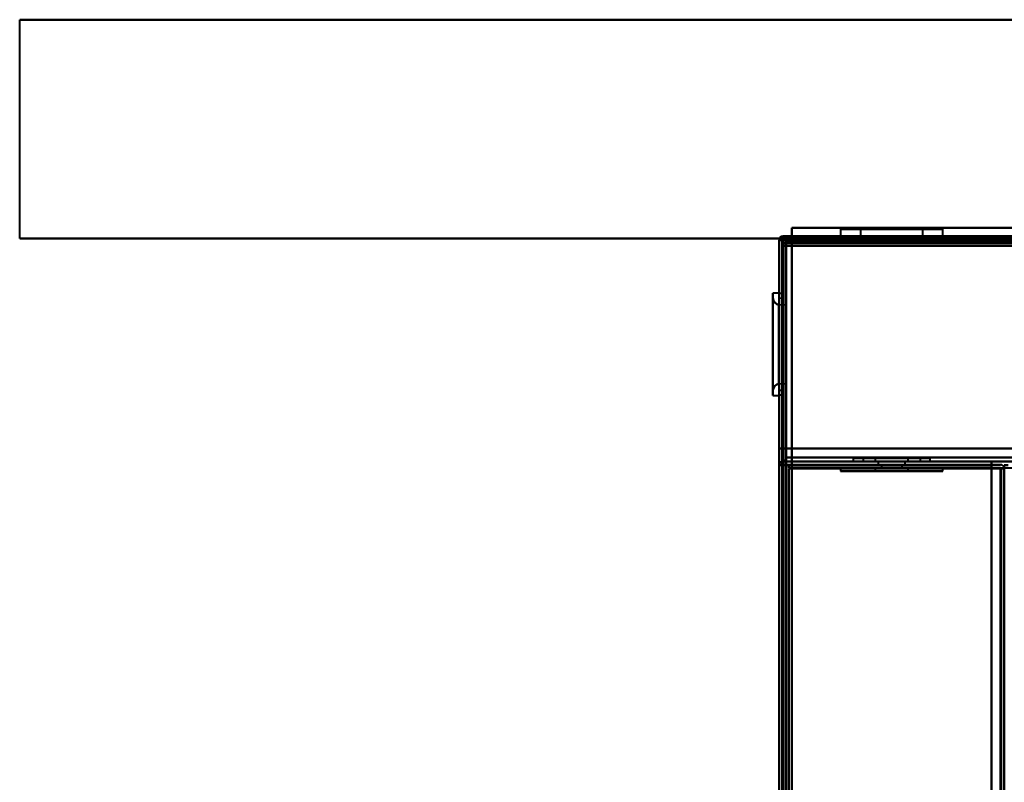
# Model space of a CAD drawing. Header units: millimetres. Extents: x -1352 to 2139, y -120 to 1010.
# Tile 35 of 77: x -655 to -502, y 854 to 972. Entities that reach past the tile are written whole.
import ezdxf

# ---------------------------------------------------------------- set-up
doc = ezdxf.new("R2010")
doc.units = ezdxf.units.MM
doc.layers.add('A-GENM', color=13, linetype='Continuous', lineweight=40)
doc.layers.add('G-IMPT', color=8, linetype='Continuous', lineweight=40)

# ---------------------------------------------------------------- blocks, each defined once
blk = doc.blocks.new('Nexa Toit - 700-751584-Avant')
at = {"layer": 'A-GENM'}
for p, q in [((655, 972), (-655, 972)), ((-655, 972), (655, 972)), ((-655, 938), (-655, 972)), ((-655, 938), (-655, 972)), ((655, 938), (-655, 938)), ((-655, 938), (655, 938))]:
    blk.add_line(p, q, dxfattribs=at)
blk = doc.blocks.new('Maintenance r21 - Maintenance r21-751643-Avant')
at = {"layer": 'A-GENM'}
for p, q in [((535, 939.65), (-535, 939.65)), ((-535, 939.65), (-535, 1.65)), ((-535, 1.65), (-535, 939.65)), ((-535, 939.65), (535, 939.65))]:
    blk.add_line(p, q, dxfattribs=at)
blk = doc.blocks.new('NEXA 700 CALQUES_dwg-751640-Avant')
at = {"layer": 'G-IMPT'}
for p, q in [((-227.57, 938.37), (-536.37, 938.37)), ((532.43, 938.37), (-536.37, 938.37)), ((-536.37, 937.77), (-536.37, 938.37)), ((-536.37, 938.37), (-536.37, 937.77)), ((-536.37, 937.77), (-536.37, 938.37)), ((-536.37, 937.77), (-536.37, 938.37)), ((-536.37, 938.37), (-536.37, 937.77)), ((-536.37, 938.37), (-536.37, 937.77)), ((-527.42, 939.47), (-527.42, 938.37)), ((-527.42, 939.47), (-527.42, 938.37)), ((-516.42, 939.47), (-527.42, 939.47)), ((-516.42, 939.47), (-527.42, 939.47)), ((-527.42, 939.47), (-516.42, 939.47)), ((-527.42, 939.47), (-516.42, 939.47)), ((-516.42, 938.37), (-527.42, 938.37)), ((-516.42, 938.37), (-527.42, 938.37)), ((-527.42, 938.37), (-516.42, 938.37)), ((-527.42, 938.37), (-516.42, 938.37)), ((-525.47, 938.37), (-525.47, 937.87)), ((-525.47, 938.37), (-525.47, 937.87)), ((-519.47, 938.37), (-525.47, 938.37)), ((-519.47, 938.37), (-525.47, 938.37)), ((-525.42, 938.37), (-525.42, 937.87)), ((-525.42, 938.37), (-525.42, 937.87)), ((-525.42, 938.37), (-517.19, 938.37)), ((-525.42, 938.37), (-517.19, 938.37)), ((-524.32, 939.47), (-524.32, 937.87)), ((-524.32, 939.47), (-524.32, 937.87)), ((-517.61, 939.47), (-524.32, 939.47)), ((-517.61, 939.47), (-524.32, 939.47)), ((-524.32, 939.47), (-517.61, 939.47)), ((-524.32, 939.47), (-517.61, 939.47)), ((-511.52, 939.47), (-522.51, 939.47)), ((-511.52, 939.47), (-522.51, 939.47)), ((-522.51, 939.47), (-511.52, 939.47)), ((-522.51, 939.47), (-511.52, 939.47)), ((-511.52, 938.37), (-522.51, 938.37)), ((-511.52, 938.37), (-522.51, 938.37)), ((-522.51, 938.37), (-511.52, 938.37)), ((-522.51, 938.37), (-511.52, 938.37)), ((-521.75, 938.37), (-513.52, 938.37)), ((-521.75, 938.37), (-513.52, 938.37)), ((-514.62, 939.47), (-521.33, 939.47)), ((-514.62, 939.47), (-521.33, 939.47)), ((-521.33, 939.47), (-514.62, 939.47)), ((-521.33, 939.47), (-514.62, 939.47)), ((-513.47, 938.37), (-519.47, 938.37)), ((-513.47, 938.37), (-519.47, 938.37)), ((-513.47, 938.37), (-519.47, 938.37)), ((-514.62, 937.87), (-514.62, 939.47)), ((-514.62, 937.87), (-514.62, 939.47)), ((-513.52, 937.87), (-513.52, 938.37)), ((-513.52, 937.87), (-513.52, 938.37)), ((-513.47, 937.87), (-513.47, 938.37)), ((-513.47, 937.87), (-513.47, 938.37)), ((-511.52, 938.37), (-511.52, 939.47)), ((-511.52, 938.37), (-511.52, 939.47)), ((-536.97, 937.77), (-536.97, 128.97)), ((-536.37, 937.77), (-536.97, 937.77)), ((-536.97, 937.77), (-536.37, 937.77)), ((-536.47, 937.27), (-535.87, 937.27)), ((-535.87, 937.27), (-536.47, 937.27)), ((-535.87, 937.27), (-535.87, 937.87)), ((-535.87, 937.87), (-535.87, 937.27)), ((-525.47, 937.87), (-519.47, 937.87)), ((-525.47, 937.87), (-519.47, 937.87)), ((-525.47, 937.87), (-519.47, 937.87)), ((-521.75, 937.87), (-525.42, 937.87)), ((-517.19, 937.87), (-525.42, 937.87)), ((-521.75, 937.87), (-525.42, 937.87)), ((-517.19, 937.87), (-525.42, 937.87)), ((-514.62, 937.87), (-524.32, 937.87)), ((-514.62, 937.87), (-524.32, 937.87)), ((-514.62, 937.87), (-524.32, 937.87)), ((-514.62, 937.87), (-524.32, 937.87)), ((-524.32, 937.87), (-517.61, 937.87)), ((-524.32, 937.87), (-521.33, 937.87)), ((-524.32, 937.87), (-517.61, 937.87)), ((-524.32, 937.87), (-521.33, 937.87)), ((-513.52, 937.87), (-521.75, 937.87)), ((-513.52, 937.87), (-521.75, 937.87)), ((-521.33, 937.87), (-514.62, 937.87)), ((-521.33, 937.87), (-514.62, 937.87)), ((-519.47, 937.87), (-513.47, 937.87)), ((-519.47, 937.87), (-513.47, 937.87)), ((-536.97, 929.52), (-537.92, 929.52)), ((-537.92, 929.52), (-537.92, 921.57)), ((-537.92, 921.57), (-537.92, 929.52)), ((-536.97, 929.52), (-536.97, 921.57)), ((-536.97, 921.57), (-536.97, 929.52)), ((-536.47, 929.45), (-536.97, 929.45)), ((-536.97, 929.45), (-536.97, 913.7)), ((-536.97, 929.45), (-536.97, 921.57)), ((-536.97, 921.57), (-536.97, 929.45)), ((-536.47, 913.7), (-536.47, 929.45)), ((-536.47, 913.7), (-536.47, 929.45)), ((-536.47, 929.45), (-536.47, 913.7)), ((-536.47, 929.45), (-536.47, 913.7)), ((-537.92, 928.72), (-537.92, 914.43)), ((-537.92, 928.72), (-537.92, 921.57)), ((-537.92, 921.57), (-537.92, 928.72)), ((-535.97, 927.65), (-536.99, 927.72)), ((-536.99, 927.72), (-536.99, 921.57)), ((-536.99, 915.42), (-536.99, 927.72)), ((-536.99, 921.57), (-536.99, 927.72)), ((-536.47, 928.69), (-536.97, 928.72)), ((-536.97, 921.57), (-536.97, 928.72)), ((-536.97, 928.72), (-536.97, 921.57)), ((-536.47, 914.46), (-536.47, 928.69)), ((-536.47, 914.46), (-536.47, 928.69)), ((-536.47, 928.69), (-536.47, 921.57)), ((-536.47, 928.69), (-536.47, 921.57)), ((-535.97, 927.65), (-535.97, 915.49)), ((-535.97, 927.65), (-535.97, 915.49)), ((-535.97, 921.57), (-535.97, 927.65)), ((-535.97, 921.57), (-535.97, 927.65)), ((-537.92, 921.57), (-537.92, 914.43)), ((-537.92, 921.57), (-537.92, 913.62)), ((-537.92, 914.43), (-537.92, 921.57)), ((-537.92, 913.62), (-537.92, 921.57)), ((-536.99, 921.57), (-536.99, 915.42)), ((-536.99, 915.42), (-536.99, 921.57)), ((-536.97, 921.57), (-536.97, 913.7)), ((-536.97, 914.42), (-536.97, 921.57)), ((-536.97, 913.7), (-536.97, 921.57)), ((-536.97, 921.57), (-536.97, 914.42)), ((-536.97, 921.57), (-536.97, 913.62)), ((-536.97, 913.62), (-536.97, 921.57)), ((-536.47, 921.57), (-536.47, 914.46)), ((-535.97, 915.49), (-535.97, 921.57)), ((-536.99, 915.42), (-535.97, 915.49)), ((-537.92, 913.62), (-536.97, 913.62)), ((-536.97, 914.42), (-536.47, 914.46)), ((-536.97, 913.7), (-536.47, 913.7)), ((-535.87, 903.97), (-535.87, 903.37)), ((-535.87, 903.97), (-535.87, 903.37)), ((-535.87, 903.37), (-535.87, 903.97)), ((-535.87, 903.37), (-535.87, 903.97)), ((-535.87, 903.37), (531.93, 903.37)), ((-525.47, 903.87), (-525.47, 903.37)), ((-525.47, 903.87), (-525.47, 903.37)), ((-519.47, 903.87), (-525.47, 903.87)), ((-525.47, 903.87), (-519.47, 903.87)), ((-519.47, 903.87), (-525.47, 903.87)), ((-525.47, 903.87), (-519.47, 903.87)), ((-525.47, 903.37), (-519.47, 903.37)), ((-513.47, 903.37), (-525.47, 903.37)), ((-513.47, 903.37), (-525.47, 903.37)), ((-525.47, 903.37), (-519.47, 903.37)), ((-513.47, 903.37), (-525.47, 903.37)), ((-513.47, 903.37), (-525.47, 903.37)), ((-523.92, 903.87), (-523.92, 903.37)), ((-523.92, 903.87), (-523.92, 903.37)), ((-523.92, 903.87), (-517.77, 903.87)), ((-523.92, 903.87), (-521.17, 903.87)), ((-515.02, 903.87), (-523.92, 903.87)), ((-515.02, 903.87), (-523.92, 903.87)), ((-523.92, 903.87), (-517.77, 903.87)), ((-523.92, 903.87), (-521.17, 903.87)), ((-515.02, 903.87), (-523.92, 903.87)), ((-515.02, 903.87), (-523.92, 903.87)), ((-517.77, 903.37), (-523.92, 903.37)), ((-523.92, 903.37), (-515.02, 903.37)), ((-523.92, 903.37), (-515.02, 903.37)), ((-517.77, 903.37), (-523.92, 903.37)), ((-523.92, 903.37), (-515.02, 903.37)), ((-523.92, 903.37), (-515.02, 903.37)), ((-522.02, 903.87), (-522.02, 903.37)), ((-522.02, 903.87), (-522.02, 903.37)), ((-522.02, 903.87), (-516.92, 903.87)), ((-522.02, 903.87), (-516.92, 903.87)), ((-522.02, 903.87), (-516.92, 903.87)), ((-522.02, 903.87), (-516.92, 903.87)), ((-520.45, 903.87), (-522.02, 903.87)), ((-518.49, 903.87), (-522.02, 903.87)), ((-520.45, 903.87), (-522.02, 903.87)), ((-518.49, 903.87), (-522.02, 903.87)), ((-522.02, 903.37), (-518.49, 903.37)), ((-522.02, 903.37), (-518.49, 903.37)), ((-516.92, 903.37), (-522.02, 903.37)), ((-516.92, 903.37), (-522.02, 903.37)), ((-516.92, 903.37), (-522.02, 903.37)), ((-516.92, 903.37), (-522.02, 903.37)), ((-521.57, 903.37), (-521.57, 902.87)), ((-521.57, 903.37), (-521.57, 902.87)), ((-521.57, 903.37), (-519.47, 903.37)), ((-521.57, 903.37), (-519.47, 903.37)), ((-517.37, 903.37), (-521.57, 903.37)), ((-519.47, 903.37), (-521.57, 903.37)), ((-517.37, 903.37), (-521.57, 903.37)), ((-519.47, 903.37), (-521.57, 903.37)), ((-521.17, 903.87), (-515.02, 903.87)), ((-521.17, 903.87), (-515.02, 903.87)), ((-515.02, 903.37), (-521.17, 903.37)), ((-515.02, 903.37), (-521.17, 903.37)), ((-516.92, 903.87), (-520.45, 903.87)), ((-516.92, 903.87), (-520.45, 903.87)), ((-520.45, 903.37), (-516.92, 903.37)), ((-520.45, 903.37), (-516.92, 903.37)), ((-513.47, 903.87), (-519.47, 903.87)), ((-519.47, 903.87), (-513.47, 903.87)), ((-513.47, 903.87), (-519.47, 903.87)), ((-519.47, 903.87), (-513.47, 903.87)), ((-519.47, 903.37), (-513.47, 903.37)), ((-519.47, 903.37), (-513.47, 903.37)), ((-519.47, 903.37), (-513.47, 903.37)), ((-519.47, 903.37), (-513.47, 903.37)), ((-519.47, 903.37), (-517.37, 903.37)), ((-519.47, 903.37), (-517.37, 903.37)), ((-517.37, 903.37), (-519.47, 903.37)), ((-517.37, 903.37), (-519.47, 903.37)), ((-518.49, 903.37), (-516.92, 903.37)), ((-518.49, 903.37), (-516.92, 903.37)), ((-515.02, 903.37), (-517.77, 903.37)), ((-515.02, 903.37), (-517.77, 903.37)), ((-517.37, 902.87), (-517.37, 903.37)), ((-517.37, 902.87), (-517.37, 903.37)), ((-516.92, 903.37), (-516.92, 903.87)), ((-516.92, 903.37), (-516.92, 903.87)), ((-515.02, 903.37), (-515.02, 903.87)), ((-515.02, 903.37), (-515.02, 903.87)), ((-513.47, 903.37), (-513.47, 903.87)), ((-513.47, 903.37), (-513.47, 903.87)), ((-536.97, 902.77), (-536.97, 810.67)), ((-536.97, 902.77), (-536.37, 902.77)), ((-536.97, 902.77), (-536.37, 902.77)), ((-536.37, 902.77), (-536.97, 902.77)), ((-536.37, 902.77), (-536.97, 902.77)), ((-535.47, 902.37), (531.53, 902.37)), ((-527.42, 902.37), (-527.42, 901.87)), ((-527.42, 902.37), (-527.42, 901.87)), ((-527.42, 902.37), (-516.42, 902.37)), ((-527.42, 902.37), (-516.42, 902.37)), ((-511.52, 902.37), (-527.42, 902.37)), ((-511.52, 902.37), (-527.42, 902.37)), ((-511.52, 902.37), (-527.42, 902.37)), ((-511.52, 902.37), (-527.42, 902.37)), ((-527.42, 901.87), (-512.13, 901.87)), ((-527.42, 901.87), (-512.13, 901.87)), ((-522.51, 901.87), (-527.42, 901.87)), ((-526.81, 901.87), (-527.42, 901.87)), ((-522.51, 901.87), (-527.42, 901.87)), ((-526.81, 901.87), (-527.42, 901.87)), ((-526.81, 901.87), (-511.52, 901.87)), ((-526.81, 901.87), (-511.52, 901.87)), ((-516.42, 901.87), (-526.81, 901.87)), ((-516.42, 901.87), (-526.81, 901.87)), ((-522.51, 902.37), (-511.52, 902.37)), ((-522.51, 902.37), (-511.52, 902.37)), ((-511.52, 901.87), (-522.51, 901.87)), ((-511.52, 901.87), (-522.51, 901.87)), ((-522.02, 902.37), (-522.02, 901.87)), ((-522.02, 902.37), (-522.02, 901.87)), ((-522.02, 902.37), (-516.92, 902.37)), ((-522.02, 902.37), (-516.92, 902.37)), ((-522.02, 902.37), (-516.92, 902.37)), ((-522.02, 902.37), (-516.92, 902.37)), ((-518.49, 902.37), (-522.02, 902.37)), ((-518.49, 902.37), (-522.02, 902.37)), ((-522.02, 901.87), (-521.83, 901.87)), ((-522.02, 901.87), (-520.45, 901.87)), ((-522.02, 901.87), (-521.83, 901.87)), ((-522.02, 901.87), (-520.45, 901.87)), ((-517.11, 901.87), (-522.02, 901.87)), ((-517.11, 901.87), (-522.02, 901.87)), ((-521.83, 901.87), (-518.49, 901.87)), ((-521.83, 901.87), (-518.49, 901.87)), ((-516.92, 901.87), (-521.83, 901.87)), ((-516.92, 901.87), (-521.83, 901.87)), ((-521.57, 902.87), (-517.37, 902.87)), ((-521.57, 902.87), (-517.37, 902.87)), ((-521.57, 902.87), (-517.37, 902.87)), ((-521.57, 902.87), (-517.37, 902.87)), ((-517.37, 902.87), (-521.57, 902.87)), ((-517.37, 902.87), (-521.57, 902.87)), ((-517.37, 902.87), (-521.57, 902.87)), ((-517.37, 902.87), (-521.57, 902.87)), ((-521.07, 902.87), (-521.07, 902.37)), ((-521.07, 902.87), (-521.07, 902.37)), ((-521.07, 902.87), (-519.47, 902.87)), ((-521.07, 902.87), (-519.47, 902.87)), ((-517.87, 902.87), (-521.07, 902.87)), ((-519.47, 902.87), (-521.07, 902.87)), ((-517.87, 902.87), (-521.07, 902.87)), ((-519.47, 902.87), (-521.07, 902.87)), ((-521.07, 902.37), (-517.87, 902.37)), ((-521.07, 902.37), (-517.87, 902.37)), ((-521.07, 902.37), (-517.87, 902.37)), ((-521.07, 902.37), (-517.87, 902.37)), ((-517.87, 902.37), (-521.07, 902.37)), ((-517.87, 902.37), (-521.07, 902.37)), ((-517.87, 902.37), (-521.07, 902.37)), ((-517.87, 902.37), (-521.07, 902.37)), ((-516.92, 902.37), (-520.45, 902.37)), ((-516.92, 902.37), (-520.45, 902.37)), ((-520.45, 901.87), (-516.92, 901.87)), ((-520.45, 901.87), (-516.92, 901.87)), ((-519.47, 902.87), (-517.87, 902.87)), ((-519.47, 902.87), (-517.87, 902.87)), ((-517.87, 902.87), (-519.47, 902.87)), ((-517.87, 902.87), (-519.47, 902.87)), ((-516.92, 902.37), (-518.49, 902.37)), ((-516.92, 902.37), (-518.49, 902.37)), ((-517.87, 902.37), (-517.87, 902.87)), ((-517.87, 902.37), (-517.87, 902.87)), ((-516.92, 901.87), (-516.92, 902.37)), ((-516.92, 901.87), (-516.92, 902.37)), ((-516.42, 902.37), (-511.52, 902.37)), ((-516.42, 902.37), (-511.52, 902.37)), ((-511.52, 901.87), (-511.52, 902.37)), ((-511.52, 901.87), (-511.52, 902.37)), ((-501.97, 902.27), (-502.57, 902.27)), ((-502.57, 902.27), (-501.97, 902.27)), ((-501.97, 902.27), (-502.57, 902.27)), ((-502.57, 902.27), (-501.97, 902.27)), ((-501.97, 902.77), (-501.37, 902.77)), ((-501.37, 902.77), (-501.97, 902.77)), ((-501.97, 129.47), (-501.97, 902.27))]:
    blk.add_line(p, q, dxfattribs=at)
at = {"layer": 'G-IMPT', "flags": 128}
for points in [[(-536.42, 937.82), (-536.41, 937.96), (-536.39, 938.1), (-536.38, 938.23), (-536.37, 938.37)], [(-536.37, 938.37), (-536.38, 938.23), (-536.39, 938.1), (-536.41, 937.96), (-536.42, 937.82)], [(-536.37, 937.87), (-536.37, 938), (-536.37, 938.12), (-536.37, 938.25), (-536.37, 938.37)], [(-536.37, 938.37), (-459.17, 938.37), (-381.97, 938.37), (-304.77, 938.37), (-227.57, 938.37)], [(-536.37, 938.37), (-459.17, 938.37), (-381.97, 938.37), (-304.77, 938.37), (-227.57, 938.37)], [(-227.57, 938.37), (-304.77, 938.37), (-381.97, 938.37), (-459.17, 938.37), (-536.37, 938.37)], [(-227.57, 938.37), (-304.77, 938.37), (-381.97, 938.37), (-459.17, 938.37), (-536.37, 938.37)], [(-536.37, 938.37), (-536.37, 938.25), (-536.37, 938.12), (-536.37, 938), (-536.37, 937.87)], [(-536.37, 938.37), (-269.17, 938.37), (-1.97, 938.37), (265.23, 938.37), (532.43, 938.37)], [(532.43, 938.37), (265.23, 938.37), (-1.97, 938.37), (-269.17, 938.37), (-536.37, 938.37)], [(532.43, 938.37), (265.23, 938.37), (-1.97, 938.37), (-269.17, 938.37), (-536.37, 938.37)], [(-536.37, 938.37), (-269.17, 938.37), (-1.97, 938.37), (265.23, 938.37), (532.43, 938.37)], [(-536.37, 938.37), (-536.37, 938.23), (-536.37, 938.1), (-536.37, 937.96), (-536.37, 937.82)], [(-536.37, 937.82), (-536.37, 937.96), (-536.37, 938.1), (-536.37, 938.23), (-536.37, 938.37)], [(-536.97, 905.37), (-536.97, 913.47), (-536.97, 921.57), (-536.97, 929.67), (-536.97, 937.77)], [(-536.97, 937.77), (-536.97, 929.67), (-536.97, 921.57), (-536.97, 913.47), (-536.97, 905.37)], [(-536.47, 937.77), (-536.59, 937.77), (-536.72, 937.77), (-536.84, 937.77), (-536.97, 937.77)], [(-536.97, 937.77), (-536.97, 735.57), (-536.97, 533.37), (-536.97, 331.17), (-536.97, 128.97)], [(-536.97, 810.67), (-536.97, 842.45), (-536.97, 874.22), (-536.97, 906), (-536.97, 937.77)], [(-536.97, 937.77), (-536.84, 937.77), (-536.72, 937.77), (-536.59, 937.77), (-536.47, 937.77)], [(-536.97, 937.77), (-536.97, 929.67), (-536.97, 921.57), (-536.97, 913.47), (-536.97, 905.37)], [(-536.97, 905.37), (-536.97, 913.47), (-536.97, 921.57), (-536.97, 929.67), (-536.97, 937.77)], [(-536.97, 128.97), (-536.97, 331.17), (-536.97, 533.37), (-536.97, 735.57), (-536.97, 937.77)], [(-536.97, 937.77), (-536.97, 906), (-536.97, 874.22), (-536.97, 842.45), (-536.97, 810.67)], [(-536.47, 905.37), (-536.46, 913.48), (-536.44, 921.6), (-536.43, 929.71), (-536.42, 937.82)], [(-536.42, 937.82), (-536.43, 929.71), (-536.44, 921.6), (-536.46, 913.48), (-536.47, 905.37)], [(-536.47, 937.27), (-536.47, 937.4), (-536.47, 937.52), (-536.47, 937.65), (-536.47, 937.77)], [(-536.47, 937.77), (-536.47, 735.57), (-536.47, 533.37), (-536.47, 331.17), (-536.47, 128.97)], [(-536.42, 937.77), (-536.43, 937.77), (-536.44, 937.77), (-536.46, 937.77), (-536.47, 937.77)], [(-536.47, 937.77), (-536.47, 937.65), (-536.47, 937.52), (-536.47, 937.4), (-536.47, 937.27)], [(-536.47, 905.37), (-536.47, 913.47), (-536.47, 921.57), (-536.47, 929.67), (-536.47, 937.77)], [(-536.47, 937.77), (-536.47, 929.67), (-536.47, 921.57), (-536.47, 913.47), (-536.47, 905.37)], [(-536.47, 129.47), (-536.47, 331.42), (-536.47, 533.37), (-536.47, 735.32), (-536.47, 937.27)], [(-536.47, 937.27), (-536.34, 937.27), (-536.22, 937.27), (-536.09, 937.27), (-535.97, 937.27)], [(-535.97, 937.27), (-536.09, 937.27), (-536.22, 937.27), (-536.34, 937.27), (-536.47, 937.27)], [(-536.47, 937.27), (-536.47, 735.32), (-536.47, 533.37), (-536.47, 331.42), (-536.47, 129.47)], [(-536.47, 129.47), (-536.47, 331.42), (-536.47, 533.37), (-536.47, 735.32), (-536.47, 937.27)], [(-536.47, 937.27), (-536.47, 735.32), (-536.47, 533.37), (-536.47, 331.42), (-536.47, 129.47)], [(-536.47, 129.47), (-536.47, 331.42), (-536.47, 533.37), (-536.47, 735.32), (-536.47, 937.27)], [(-536.47, 937.27), (-536.47, 735.32), (-536.47, 533.37), (-536.47, 331.42), (-536.47, 129.47)], [(-535.97, 936.87), (-536.09, 936.87), (-536.22, 936.87), (-536.34, 936.87), (-536.47, 936.87)], [(-536.47, 936.87), (-536.34, 936.87), (-536.22, 936.87), (-536.09, 936.87), (-535.97, 936.87)], [(-536.47, 905.37), (-536.47, 913.25), (-536.47, 921.12), (-536.47, 929), (-536.47, 936.87)], [(-536.47, 936.87), (-536.47, 929), (-536.47, 921.12), (-536.47, 913.25), (-536.47, 905.37)], [(-535.97, 936.87), (-536.09, 936.87), (-536.22, 936.87), (-536.34, 936.87), (-536.47, 936.87)], [(-536.47, 936.87), (-536.47, 929), (-536.47, 921.12), (-536.47, 913.25), (-536.47, 905.37)], [(-536.47, 905.37), (-536.47, 913.25), (-536.47, 921.12), (-536.47, 929), (-536.47, 936.87)], [(-536.47, 936.87), (-536.34, 936.87), (-536.22, 936.87), (-536.09, 936.87), (-535.97, 936.87)], [(-536.37, 937.77), (-536.38, 937.77), (-536.39, 937.77), (-536.41, 937.77), (-536.42, 937.77)], [(-536.37, 937.87), (-536.24, 937.87), (-536.12, 937.87), (-535.99, 937.87), (-535.87, 937.87)], [(-227.57, 937.87), (-304.77, 937.87), (-381.97, 937.87), (-459.17, 937.87), (-536.37, 937.87)], [(-535.87, 937.87), (-535.99, 937.87), (-536.12, 937.87), (-536.24, 937.87), (-536.37, 937.87)], [(-536.37, 937.87), (-536.37, 937.86), (-536.37, 937.85), (-536.37, 937.83), (-536.37, 937.82)], [(532.43, 937.87), (265.23, 937.87), (-1.97, 937.87), (-269.17, 937.87), (-536.37, 937.87)], [(-536.37, 937.87), (-269.17, 937.87), (-1.97, 937.87), (265.23, 937.87), (532.43, 937.87)], [(-536.37, 937.82), (-536.37, 937.81), (-536.37, 937.8), (-536.37, 937.78), (-536.37, 937.77)], [(-536.37, 937.82), (-536.37, 929.71), (-536.37, 921.6), (-536.37, 913.48), (-536.37, 905.37)], [(-536.37, 905.37), (-536.37, 913.48), (-536.37, 921.6), (-536.37, 929.71), (-536.37, 937.82)], [(-536.37, 937.77), (-459.17, 937.77), (-381.97, 937.77), (-304.77, 937.77), (-227.57, 937.77)], [(-536.37, 128.97), (-536.37, 331.17), (-536.37, 533.37), (-536.37, 735.57), (-536.37, 937.77)], [(-536.37, 937.77), (-459.17, 937.77), (-381.97, 937.77), (-304.77, 937.77), (-227.57, 937.77)], [(-536.37, 937.77), (-536.37, 735.57), (-536.37, 533.37), (-536.37, 331.17), (-536.37, 128.97)], [(-227.57, 937.77), (-304.77, 937.77), (-381.97, 937.77), (-459.17, 937.77), (-536.37, 937.77)], [(-536.37, 937.77), (-269.17, 937.77), (-1.97, 937.77), (265.23, 937.77), (532.43, 937.77)], [(-536.37, 128.97), (-536.37, 331.17), (-536.37, 533.37), (-536.37, 735.57), (-536.37, 937.77)], [(532.43, 937.77), (265.23, 937.77), (-1.97, 937.77), (-269.17, 937.77), (-536.37, 937.77)], [(532.43, 937.77), (265.23, 937.77), (-1.97, 937.77), (-269.17, 937.77), (-536.37, 937.77)], [(-536.37, 937.77), (-536.37, 929.67), (-536.37, 921.57), (-536.37, 913.47), (-536.37, 905.37)], [(-536.37, 905.37), (-536.37, 913.47), (-536.37, 921.57), (-536.37, 929.67), (-536.37, 937.77)], [(-536.37, 905.37), (-536.37, 913.47), (-536.37, 921.57), (-536.37, 929.67), (-536.37, 937.77)], [(-536.37, 937.77), (-269.17, 937.77), (-1.97, 937.77), (265.23, 937.77), (532.43, 937.77)], [(-536.37, 937.77), (-536.37, 929.67), (-536.37, 921.57), (-536.37, 913.47), (-536.37, 905.37)], [(-536.37, 905.37), (-536.37, 913.47), (-536.37, 921.57), (-536.37, 929.67), (-536.37, 937.77)], [(-536.37, 937.77), (-269.17, 937.77), (-1.97, 937.77), (265.23, 937.77), (532.43, 937.77)], [(532.43, 937.77), (265.23, 937.77), (-1.97, 937.77), (-269.17, 937.77), (-536.37, 937.77)], [(-536.37, 937.77), (-536.37, 929.67), (-536.37, 921.57), (-536.37, 913.47), (-536.37, 905.37)], [(-535.97, 937.87), (-268.97, 937.87), (-1.97, 937.87), (265.03, 937.87), (532.03, 937.87)], [(532.03, 937.87), (265.03, 937.87), (-1.97, 937.87), (-268.97, 937.87), (-535.97, 937.87)], [(-535.97, 903.87), (-535.97, 912.37), (-535.97, 920.87), (-535.97, 929.37), (-535.97, 937.87)], [(-535.97, 937.87), (-535.97, 929.37), (-535.97, 920.87), (-535.97, 912.37), (-535.97, 903.87)], [(532.03, 937.87), (265.03, 937.87), (-1.97, 937.87), (-268.97, 937.87), (-535.97, 937.87)], [(-535.97, 937.87), (-535.96, 929.37), (-535.94, 920.87), (-535.93, 912.37), (-535.92, 903.87)], [(-535.92, 903.87), (-535.93, 912.37), (-535.94, 920.87), (-535.96, 929.37), (-535.97, 937.87)], [(-535.97, 937.87), (-268.97, 937.87), (-1.97, 937.87), (265.03, 937.87), (532.03, 937.87)], [(-535.97, 129.47), (-535.97, 331.42), (-535.97, 533.37), (-535.97, 735.32), (-535.97, 937.27)], [(-535.97, 937.27), (-535.97, 735.32), (-535.97, 533.37), (-535.97, 331.42), (-535.97, 129.47)], [(-535.97, 937.27), (-535.96, 937.27), (-535.94, 937.27), (-535.93, 937.27), (-535.92, 937.27)], [(-535.97, 129.47), (-535.97, 331.42), (-535.97, 533.37), (-535.97, 735.32), (-535.97, 937.27)], [(-535.97, 903.87), (-535.97, 912.12), (-535.97, 920.37), (-535.97, 928.62), (-535.97, 936.87)], [(-535.97, 936.87), (-535.97, 928.62), (-535.97, 920.37), (-535.97, 912.12), (-535.97, 903.87)], [(-535.92, 903.87), (-535.93, 912.12), (-535.94, 920.37), (-535.96, 928.62), (-535.97, 936.87)], [(-535.97, 936.87), (-535.96, 928.62), (-535.94, 920.37), (-535.93, 912.12), (-535.92, 903.87)], [(-535.92, 937.27), (-535.91, 937.27), (-535.89, 937.27), (-535.88, 937.27), (-535.87, 937.27)], [(-535.92, 903.87), (-535.91, 912.12), (-535.89, 920.37), (-535.88, 928.62), (-535.87, 936.87)], [(-535.87, 936.87), (-535.88, 928.62), (-535.89, 920.37), (-535.91, 912.12), (-535.92, 903.87)], [(-535.87, 937.87), (-458.92, 937.87), (-381.97, 937.87), (-305.02, 937.87), (-228.07, 937.87)], [(-228.07, 937.87), (-305.02, 937.87), (-381.97, 937.87), (-458.92, 937.87), (-535.87, 937.87)], [(-535.87, 937.87), (-535.87, 937.75), (-535.87, 937.62), (-535.87, 937.5), (-535.87, 937.37)], [(-535.87, 937.87), (-458.92, 937.87), (-381.97, 937.87), (-305.02, 937.87), (-228.07, 937.87)], [(-228.07, 937.87), (-305.02, 937.87), (-381.97, 937.87), (-458.92, 937.87), (-535.87, 937.87)], [(-535.87, 937.37), (-535.87, 937.5), (-535.87, 937.62), (-535.87, 937.75), (-535.87, 937.87)], [(-535.87, 937.87), (-458.92, 937.87), (-381.97, 937.87), (-305.02, 937.87), (-228.07, 937.87)], [(-228.07, 937.87), (-305.02, 937.87), (-381.97, 937.87), (-458.92, 937.87), (-535.87, 937.87)], [(-535.87, 937.37), (-458.92, 937.37), (-381.97, 937.37), (-305.02, 937.37), (-228.07, 937.37)], [(-228.07, 937.37), (-305.02, 937.37), (-381.97, 937.37), (-458.92, 937.37), (-535.87, 937.37)], [(-535.87, 937.37), (-458.92, 937.37), (-381.97, 937.37), (-305.02, 937.37), (-228.07, 937.37)], [(-535.87, 937.32), (-535.87, 937.33), (-535.87, 937.35), (-535.87, 937.36), (-535.87, 937.37)], [(-535.87, 937.27), (-535.87, 937.28), (-535.87, 937.3), (-535.87, 937.31), (-535.87, 937.32)], [(-228.07, 937.27), (-305.02, 937.27), (-381.97, 937.27), (-458.92, 937.27), (-535.87, 937.27)], [(-228.07, 937.27), (-305.02, 937.27), (-381.97, 937.27), (-458.92, 937.27), (-535.87, 937.27)], [(-535.87, 937.27), (-535.87, 735.32), (-535.87, 533.37), (-535.87, 331.42), (-535.87, 129.47)], [(-535.87, 937.27), (-458.92, 937.27), (-381.97, 937.27), (-305.02, 937.27), (-228.07, 937.27)], [(-535.87, 129.47), (-535.87, 331.42), (-535.87, 533.37), (-535.87, 735.32), (-535.87, 937.27)], [(-535.87, 937.27), (-535.87, 735.32), (-535.87, 533.37), (-535.87, 331.42), (-535.87, 129.47)], [(531.93, 936.87), (264.98, 936.87), (-1.97, 936.87), (-268.92, 936.87), (-535.87, 936.87)], [(-535.87, 936.87), (-535.87, 929), (-535.87, 921.12), (-535.87, 913.25), (-535.87, 905.37)], [(531.93, 936.87), (264.98, 936.87), (-1.97, 936.87), (-268.92, 936.87), (-535.87, 936.87)], [(-535.87, 936.87), (-268.92, 936.87), (-1.97, 936.87), (264.98, 936.87), (531.93, 936.87)], [(-535.87, 936.87), (-268.92, 936.87), (-1.97, 936.87), (264.98, 936.87), (531.93, 936.87)], [(-535.87, 936.87), (-268.92, 936.87), (-1.97, 936.87), (264.98, 936.87), (531.93, 936.87)], [(-535.87, 905.37), (-535.87, 913.25), (-535.87, 921.12), (-535.87, 929), (-535.87, 936.87)], [(-535.87, 936.87), (-268.92, 936.87), (-1.97, 936.87), (264.98, 936.87), (531.93, 936.87)], [(531.93, 936.87), (264.98, 936.87), (-1.97, 936.87), (-268.92, 936.87), (-535.87, 936.87)], [(531.93, 936.87), (264.98, 936.87), (-1.97, 936.87), (-268.92, 936.87), (-535.87, 936.87)], [(-535.87, 936.87), (-535.87, 928.62), (-535.87, 920.37), (-535.87, 912.12), (-535.87, 903.87)], [(-535.87, 905.37), (-535.87, 913.25), (-535.87, 921.12), (-535.87, 929), (-535.87, 936.87)], [(-535.87, 903.87), (-535.87, 912.12), (-535.87, 920.37), (-535.87, 928.62), (-535.87, 936.87)], [(-535.87, 936.87), (-535.87, 929), (-535.87, 921.12), (-535.87, 913.25), (-535.87, 905.37)], [(-537.92, 928.72), (-537.86, 928.37), (-537.65, 928.04), (-537.34, 927.81), (-536.99, 927.72)], [(-536.99, 927.72), (-537.34, 927.81), (-537.65, 928.04), (-537.86, 928.37), (-537.92, 928.72)], [(-536.99, 915.42), (-537.34, 915.33), (-537.65, 915.1), (-537.86, 914.78), (-537.92, 914.43)], [(-537.92, 914.43), (-537.86, 914.78), (-537.65, 915.1), (-537.34, 915.33), (-536.99, 915.42)], [(-536.97, 905.37), (-536.84, 905.37), (-536.72, 905.37), (-536.59, 905.37), (-536.47, 905.37)], [(-536.47, 905.37), (-536.59, 905.37), (-536.72, 905.37), (-536.84, 905.37), (-536.97, 905.37)], [(-536.47, 905.37), (-536.59, 905.37), (-536.72, 905.37), (-536.84, 905.37), (-536.97, 905.37)], [(-536.97, 905.37), (-536.84, 905.37), (-536.72, 905.37), (-536.59, 905.37), (-536.47, 905.37)], [(-536.47, 903.97), (-536.47, 904.32), (-536.47, 904.67), (-536.47, 905.02), (-536.47, 905.37)], [(-536.47, 905.37), (-536.47, 905.02), (-536.47, 904.67), (-536.47, 904.32), (-536.47, 903.97)], [(-536.47, 905.37), (-536.47, 905.02), (-536.47, 904.67), (-536.47, 904.32), (-536.47, 903.97)], [(-536.47, 903.97), (-536.47, 904.32), (-536.47, 904.67), (-536.47, 905.02), (-536.47, 905.37)], [(-536.37, 905.37), (-269.17, 905.37), (-1.97, 905.37), (265.23, 905.37), (532.43, 905.37)], [(532.43, 905.37), (265.23, 905.37), (-1.97, 905.37), (-269.17, 905.37), (-536.37, 905.37)], [(-536.37, 905.37), (-536.24, 905.37), (-536.12, 905.37), (-535.99, 905.37), (-535.87, 905.37)], [(532.43, 905.37), (265.23, 905.37), (-1.97, 905.37), (-269.17, 905.37), (-536.37, 905.37)], [(-535.87, 905.37), (-535.99, 905.37), (-536.12, 905.37), (-536.24, 905.37), (-536.37, 905.37)], [(-535.87, 905.37), (-535.99, 905.37), (-536.12, 905.37), (-536.24, 905.37), (-536.37, 905.37)], [(-536.37, 905.37), (-269.17, 905.37), (-1.97, 905.37), (265.23, 905.37), (532.43, 905.37)], [(-536.37, 905.37), (-536.24, 905.37), (-536.12, 905.37), (-535.99, 905.37), (-535.87, 905.37)], [(-535.87, 905.37), (-268.92, 905.37), (-1.97, 905.37), (264.98, 905.37), (531.93, 905.37)], [(531.93, 905.37), (264.98, 905.37), (-1.97, 905.37), (-268.92, 905.37), (-535.87, 905.37)], [(-535.87, 903.97), (-535.87, 904.32), (-535.87, 904.67), (-535.87, 905.02), (-535.87, 905.37)], [(531.93, 905.37), (264.98, 905.37), (-1.97, 905.37), (-268.92, 905.37), (-535.87, 905.37)], [(-535.87, 905.37), (-535.87, 905.02), (-535.87, 904.67), (-535.87, 904.32), (-535.87, 903.97)], [(-535.87, 903.97), (-535.87, 904.32), (-535.87, 904.67), (-535.87, 905.02), (-535.87, 905.37)], [(-535.87, 905.37), (-268.92, 905.37), (-1.97, 905.37), (264.98, 905.37), (531.93, 905.37)], [(-535.87, 905.37), (-535.87, 905.02), (-535.87, 904.67), (-535.87, 904.32), (-535.87, 903.97)], [(-503.97, 903.37), (-512.07, 903.37), (-520.17, 903.37), (-528.27, 903.37), (-536.37, 903.37)], [(-536.37, 903.37), (-528.27, 903.37), (-520.17, 903.37), (-512.07, 903.37), (-503.97, 903.37)], [(-503.97, 903.37), (-512.07, 903.37), (-520.17, 903.37), (-528.27, 903.37), (-536.37, 903.37)], [(-536.37, 903.37), (-528.27, 903.37), (-520.17, 903.37), (-512.07, 903.37), (-503.97, 903.37)], [(-535.87, 903.37), (-535.88, 903.5), (-535.89, 903.62), (-535.91, 903.75), (-535.92, 903.87)], [(-535.92, 903.87), (-535.91, 903.75), (-535.89, 903.62), (-535.88, 903.5), (-535.87, 903.37)], [(-535.87, 903.97), (-268.92, 903.97), (-1.97, 903.97), (264.98, 903.97), (531.93, 903.97)], [(531.93, 903.97), (264.98, 903.97), (-1.97, 903.97), (-268.92, 903.97), (-535.87, 903.97)], [(531.93, 903.97), (264.98, 903.97), (-1.97, 903.97), (-268.92, 903.97), (-535.87, 903.97)], [(-535.87, 903.97), (-268.92, 903.97), (-1.97, 903.97), (264.98, 903.97), (531.93, 903.97)], [(-535.87, 903.87), (-535.87, 903.75), (-535.87, 903.62), (-535.87, 903.5), (-535.87, 903.37)], [(-535.87, 903.37), (-535.87, 903.5), (-535.87, 903.62), (-535.87, 903.75), (-535.87, 903.87)], [(-535.87, 903.37), (-527.89, 903.37), (-519.92, 903.37), (-511.94, 903.37), (-503.97, 903.37)], [(-503.97, 903.37), (-511.94, 903.37), (-519.92, 903.37), (-527.89, 903.37), (-535.87, 903.37)], [(-535.87, 903.37), (-527.89, 903.37), (-519.92, 903.37), (-511.94, 903.37), (-503.97, 903.37)], [(-503.97, 903.37), (-511.94, 903.37), (-519.92, 903.37), (-527.89, 903.37), (-535.87, 903.37)], [(-503.97, 902.87), (-503.97, 903), (-503.97, 903.12), (-503.97, 903.25), (-503.97, 903.37)], [(-503.97, 903.37), (-503.97, 903.25), (-503.97, 903.12), (-503.97, 903), (-503.97, 902.87)], [(-503.97, 902.87), (-503.97, 903), (-503.97, 903.12), (-503.97, 903.25), (-503.97, 903.37)], [(-503.97, 903.37), (-503.97, 903.25), (-503.97, 903.12), (-503.97, 903), (-503.97, 902.87)], [(-503.97, 903.37), (-252.97, 903.37), (-1.97, 903.37), (249.03, 903.37), (500.03, 903.37)], [(-501.37, 903.37), (-502.02, 903.37), (-502.67, 903.37), (-503.32, 903.37), (-503.97, 903.37)], [(-503.97, 903.37), (-503.32, 903.37), (-502.67, 903.37), (-502.02, 903.37), (-501.37, 903.37)], [(500.03, 903.37), (249.03, 903.37), (-1.97, 903.37), (-252.97, 903.37), (-503.97, 903.37)], [(-536.97, 902.77), (-536.83, 902.78), (-536.69, 902.8), (-536.56, 902.81), (-536.42, 902.82)], [(-536.42, 902.82), (-536.56, 902.81), (-536.69, 902.8), (-536.83, 902.78), (-536.97, 902.77)], [(-536.97, 128.97), (-536.97, 322.42), (-536.97, 515.87), (-536.97, 709.32), (-536.97, 902.77)], [(-536.97, 902.77), (-536.97, 879.75), (-536.97, 856.72), (-536.97, 833.7), (-536.97, 810.67)], [(-536.42, 902.77), (-536.56, 902.77), (-536.69, 902.77), (-536.83, 902.77), (-536.97, 902.77)], [(-536.97, 902.77), (-536.83, 902.77), (-536.69, 902.77), (-536.56, 902.77), (-536.42, 902.77)], [(-536.97, 810.67), (-536.97, 833.7), (-536.97, 856.72), (-536.97, 879.75), (-536.97, 902.77)], [(-536.97, 902.77), (-536.97, 709.32), (-536.97, 515.87), (-536.97, 322.42), (-536.97, 128.97)], [(-536.47, 128.97), (-536.47, 322.42), (-536.47, 515.87), (-536.47, 709.32), (-536.47, 902.77)], [(-536.47, 902.77), (-536.47, 879.75), (-536.47, 856.72), (-536.47, 833.7), (-536.47, 810.67)], [(-536.42, 902.82), (-528.31, 902.83), (-520.19, 902.85), (-512.08, 902.86), (-503.97, 902.87)], [(-503.97, 902.87), (-512.08, 902.86), (-520.19, 902.85), (-528.31, 902.83), (-536.42, 902.82)], [(-503.97, 902.77), (-512.08, 902.77), (-520.19, 902.77), (-528.31, 902.77), (-536.42, 902.77)], [(-536.42, 902.77), (-528.31, 902.77), (-520.19, 902.77), (-512.08, 902.77), (-503.97, 902.77)], [(-503.97, 902.87), (-512.07, 902.87), (-520.17, 902.87), (-528.27, 902.87), (-536.37, 902.87)], [(-536.37, 902.87), (-528.27, 902.87), (-520.17, 902.87), (-512.07, 902.87), (-503.97, 902.87)], [(-536.37, 128.97), (-536.37, 322.42), (-536.37, 515.87), (-536.37, 709.32), (-536.37, 902.77)], [(-536.37, 902.77), (-528.27, 902.77), (-520.17, 902.77), (-512.07, 902.77), (-503.97, 902.77)], [(-536.37, 902.77), (-536.37, 709.32), (-536.37, 515.87), (-536.37, 322.42), (-536.37, 128.97)], [(-536.37, 810.67), (-536.37, 833.7), (-536.37, 856.72), (-536.37, 879.75), (-536.37, 902.77)], [(-503.97, 902.77), (-512.07, 902.77), (-520.17, 902.77), (-528.27, 902.77), (-536.37, 902.77)], [(-536.37, 902.77), (-536.37, 879.75), (-536.37, 856.72), (-536.37, 833.7), (-536.37, 810.67)], [(-536.37, 902.77), (-528.27, 902.77), (-520.17, 902.77), (-512.07, 902.77), (-503.97, 902.77)], [(-536.37, 810.67), (-536.37, 833.7), (-536.37, 856.72), (-536.37, 879.75), (-536.37, 902.77)], [(-536.37, 902.77), (-528.27, 902.77), (-520.17, 902.77), (-512.07, 902.77), (-503.97, 902.77)], [(-503.97, 902.77), (-512.07, 902.77), (-520.17, 902.77), (-528.27, 902.77), (-536.37, 902.77)], [(-503.97, 902.77), (-512.07, 902.77), (-520.17, 902.77), (-528.27, 902.77), (-536.37, 902.77)], [(-536.37, 902.77), (-536.37, 709.32), (-536.37, 515.87), (-536.37, 322.42), (-536.37, 128.97)], [(-535.47, 902.87), (-527.59, 902.87), (-519.72, 902.87), (-511.84, 902.87), (-503.97, 902.87)], [(-503.97, 902.87), (-511.84, 902.87), (-519.72, 902.87), (-527.59, 902.87), (-535.47, 902.87)], [(-535.47, 902.37), (-535.47, 902.5), (-535.47, 902.62), (-535.47, 902.75), (-535.47, 902.87)], [(-535.47, 902.87), (-535.47, 902.75), (-535.47, 902.62), (-535.47, 902.5), (-535.47, 902.37)], [(-503.97, 902.87), (-511.84, 902.87), (-519.72, 902.87), (-527.59, 902.87), (-535.47, 902.87)], [(-535.47, 902.87), (-535.47, 902.75), (-535.47, 902.62), (-535.47, 902.5), (-535.47, 902.37)], [(-535.47, 902.37), (-535.47, 902.5), (-535.47, 902.62), (-535.47, 902.75), (-535.47, 902.87)], [(-535.47, 902.87), (-527.59, 902.87), (-519.72, 902.87), (-511.84, 902.87), (-503.97, 902.87)], [(-502.57, 902.37), (-510.79, 902.37), (-519.02, 902.37), (-527.24, 902.37), (-535.47, 902.37)], [(-535.47, 902.37), (-527.24, 902.37), (-519.02, 902.37), (-510.79, 902.37), (-502.57, 902.37)], [(-535.47, 902.37), (-527.23, 902.36), (-518.99, 902.35), (-510.76, 902.33), (-502.52, 902.32)], [(-502.52, 902.32), (-510.76, 902.33), (-518.99, 902.35), (-527.23, 902.36), (-535.47, 902.37)], [(-535.47, 902.27), (-535.47, 879.37), (-535.47, 856.47), (-535.47, 833.57), (-535.47, 810.67)], [(-535.47, 810.67), (-535.47, 833.57), (-535.47, 856.47), (-535.47, 879.37), (-535.47, 902.27)], [(-535.47, 902.27), (-535.47, 879.37), (-535.47, 856.47), (-535.47, 833.57), (-535.47, 810.67)], [(-503.97, 902.27), (-511.84, 902.27), (-519.72, 902.27), (-527.59, 902.27), (-535.47, 902.27)], [(-535.47, 810.67), (-535.47, 833.57), (-535.47, 856.47), (-535.47, 879.37), (-535.47, 902.27)], [(-535.47, 902.27), (-527.24, 902.27), (-519.02, 902.27), (-510.79, 902.27), (-502.57, 902.27)], [(-502.52, 902.27), (-510.76, 902.27), (-518.99, 902.27), (-527.23, 902.27), (-535.47, 902.27)], [(-535.47, 902.27), (-527.59, 902.27), (-519.72, 902.27), (-511.84, 902.27), (-503.97, 902.27)], [(-502.57, 902.27), (-510.79, 902.27), (-519.02, 902.27), (-527.24, 902.27), (-535.47, 902.27)], [(-535.47, 902.27), (-535.47, 709.07), (-535.47, 515.87), (-535.47, 322.67), (-535.47, 129.47)], [(-535.47, 129.47), (-535.47, 322.67), (-535.47, 515.87), (-535.47, 709.07), (-535.47, 902.27)], [(-535.47, 902.27), (-535.47, 709.07), (-535.47, 515.87), (-535.47, 322.67), (-535.47, 129.47)], [(-535.47, 129.47), (-535.47, 322.67), (-535.47, 515.87), (-535.47, 709.07), (-535.47, 902.27)], [(-535.47, 902.27), (-527.59, 902.27), (-519.72, 902.27), (-511.84, 902.27), (-503.97, 902.27)], [(-503.97, 902.27), (-511.84, 902.27), (-519.72, 902.27), (-527.59, 902.27), (-535.47, 902.27)], [(-535.47, 902.27), (-527.23, 902.27), (-518.99, 902.27), (-510.76, 902.27), (-502.52, 902.27)], [(-502.57, 902.87), (-502.92, 902.87), (-503.27, 902.87), (-503.62, 902.87), (-503.97, 902.87)], [(-503.97, 902.87), (-503.62, 902.87), (-503.27, 902.87), (-502.92, 902.87), (-502.57, 902.87)], [(-502.57, 902.87), (-502.92, 902.87), (-503.27, 902.87), (-503.62, 902.87), (-503.97, 902.87)], [(-503.97, 902.87), (-503.62, 902.87), (-503.27, 902.87), (-502.92, 902.87), (-502.57, 902.87)], [(-503.97, 902.77), (-503.97, 709.32), (-503.97, 515.87), (-503.97, 322.42), (-503.97, 128.97)], [(-503.97, 128.97), (-503.97, 322.42), (-503.97, 515.87), (-503.97, 709.32), (-503.97, 902.77)], [(-503.97, 902.27), (-503.97, 902.4), (-503.97, 902.52), (-503.97, 902.65), (-503.97, 902.77)], [(-503.97, 902.77), (-503.97, 709.32), (-503.97, 515.87), (-503.97, 322.42), (-503.97, 128.97)], [(-503.97, 902.77), (-503.97, 902.65), (-503.97, 902.52), (-503.97, 902.4), (-503.97, 902.27)], [(-503.97, 128.97), (-503.97, 322.42), (-503.97, 515.87), (-503.97, 709.32), (-503.97, 902.77)], [(-503.97, 902.77), (-503.97, 902.65), (-503.97, 902.52), (-503.97, 902.4), (-503.97, 902.27)], [(-503.97, 902.27), (-503.97, 902.4), (-503.97, 902.52), (-503.97, 902.65), (-503.97, 902.77)], [(-503.97, 129.47), (-503.97, 322.67), (-503.97, 515.87), (-503.97, 709.07), (-503.97, 902.27)], [(-503.97, 902.27), (-503.97, 709.07), (-503.97, 515.87), (-503.97, 322.67), (-503.97, 129.47)], [(-503.97, 902.27), (-503.97, 709.07), (-503.97, 515.87), (-503.97, 322.67), (-503.97, 129.47)], [(-502.57, 902.27), (-502.92, 902.27), (-503.27, 902.27), (-503.62, 902.27), (-503.97, 902.27)], [(-503.97, 902.27), (-503.62, 902.27), (-503.27, 902.27), (-502.92, 902.27), (-502.57, 902.27)], [(-502.57, 902.27), (-502.92, 902.27), (-503.27, 902.27), (-503.62, 902.27), (-503.97, 902.27)], [(-503.97, 129.47), (-503.97, 322.67), (-503.97, 515.87), (-503.97, 709.07), (-503.97, 902.27)], [(-503.97, 902.27), (-503.62, 902.27), (-503.27, 902.27), (-502.92, 902.27), (-502.57, 902.27)], [(-502.57, 902.27), (-502.57, 709.07), (-502.57, 515.87), (-502.57, 322.67), (-502.57, 129.47)], [(-502.57, 129.47), (-502.57, 322.67), (-502.57, 515.87), (-502.57, 709.07), (-502.57, 902.27)], [(-502.57, 902.27), (-502.57, 709.07), (-502.57, 515.87), (-502.57, 322.67), (-502.57, 129.47)], [(-502.57, 129.47), (-502.57, 322.67), (-502.57, 515.87), (-502.57, 709.07), (-502.57, 902.27)], [(-502.57, 902.27), (-502.57, 709.07), (-502.57, 515.87), (-502.57, 322.67), (-502.57, 129.47)], [(-502.57, 129.47), (-502.57, 322.67), (-502.57, 515.87), (-502.57, 709.07), (-502.57, 902.27)], [(-502.52, 902.32), (-502.38, 902.31), (-502.24, 902.3), (-502.11, 902.28), (-501.97, 902.27)], [(-501.97, 902.27), (-502.11, 902.28), (-502.24, 902.3), (-502.38, 902.31), (-502.52, 902.32)], [(-501.97, 902.27), (-502.11, 902.27), (-502.24, 902.27), (-502.38, 902.27), (-502.52, 902.27)], [(-502.52, 902.27), (-502.38, 902.27), (-502.24, 902.27), (-502.11, 902.27), (-501.97, 902.27)], [(-502.47, 902.27), (-502.47, 709.07), (-502.47, 515.87), (-502.47, 322.67), (-502.47, 129.47)], [(-502.47, 129.47), (-502.47, 322.67), (-502.47, 515.87), (-502.47, 709.07), (-502.47, 902.27)], [(-501.97, 128.97), (-501.97, 322.42), (-501.97, 515.87), (-501.97, 709.32), (-501.97, 902.77)], [(-501.97, 902.77), (-501.84, 902.77), (-501.72, 902.77), (-501.59, 902.77), (-501.47, 902.77)], [(-501.97, 902.77), (-501.97, 902.65), (-501.97, 902.52), (-501.97, 902.4), (-501.97, 902.27)], [(-501.97, 902.27), (-501.97, 902.4), (-501.97, 902.52), (-501.97, 902.65), (-501.97, 902.77)], [(-501.97, 902.77), (-501.97, 709.32), (-501.97, 515.87), (-501.97, 322.42), (-501.97, 128.97)], [(-501.97, 161.37), (-501.97, 346.6), (-501.97, 531.82), (-501.97, 717.05), (-501.97, 902.27)], [(-501.97, 129.47), (-501.97, 322.67), (-501.97, 515.87), (-501.97, 709.07), (-501.97, 902.27)], [(-501.97, 902.27), (-501.97, 717.05), (-501.97, 531.82), (-501.97, 346.6), (-501.97, 161.37)], [(-501.97, 902.27), (-501.97, 709.07), (-501.97, 515.87), (-501.97, 322.67), (-501.97, 129.47)], [(-501.97, 902.27), (-501.97, 709.07), (-501.97, 515.87), (-501.97, 322.67), (-501.97, 129.47)], [(-501.97, 129.47), (-501.97, 322.67), (-501.97, 515.87), (-501.97, 709.07), (-501.97, 902.27)]]:
    blk.add_lwpolyline(points, dxfattribs=at)
at = {"layer": 'G-IMPT'}
for centre, start, end in [((-536.37, 937.77), 90, 180), ((-536.37, 937.77), 90, 180), ((-536.37, 937.77), 90, 180), ((-536.37, 937.77), 90, 180), ((-536.37, 902.77), 90, 180), ((-536.37, 902.77), 90, 180), ((-536.37, 902.77), 90, 180), ((-536.37, 902.77), 90, 180), ((-535.87, 903.97), 180, 270), ((-535.87, 903.97), 180, 270), ((-535.87, 903.97), 180, 270), ((-535.87, 903.97), 180, 270), ((-502.57, 902.27), 0, 90), ((-502.57, 902.27), 360, 90), ((-502.57, 902.27), 0, 90), ((-502.57, 902.27), 0, 90)]:
    blk.add_arc(centre, 0.6, start, end, dxfattribs=at)

msp = doc.modelspace()

# ---------------------------------------------------------------- block references
at = {"layer": 'A-GENM'}
for name in ['Nexa Toit - 700-751584-Avant', 'Maintenance r21 - Maintenance r21-751643-Avant']:
    msp.add_blockref(name, (0, 0), dxfattribs=at)
at = {"layer": 'G-IMPT'}
msp.add_blockref('NEXA 700 CALQUES_dwg-751640-Avant', (0, 0), dxfattribs=at)

doc.saveas('drawing.dxf')
